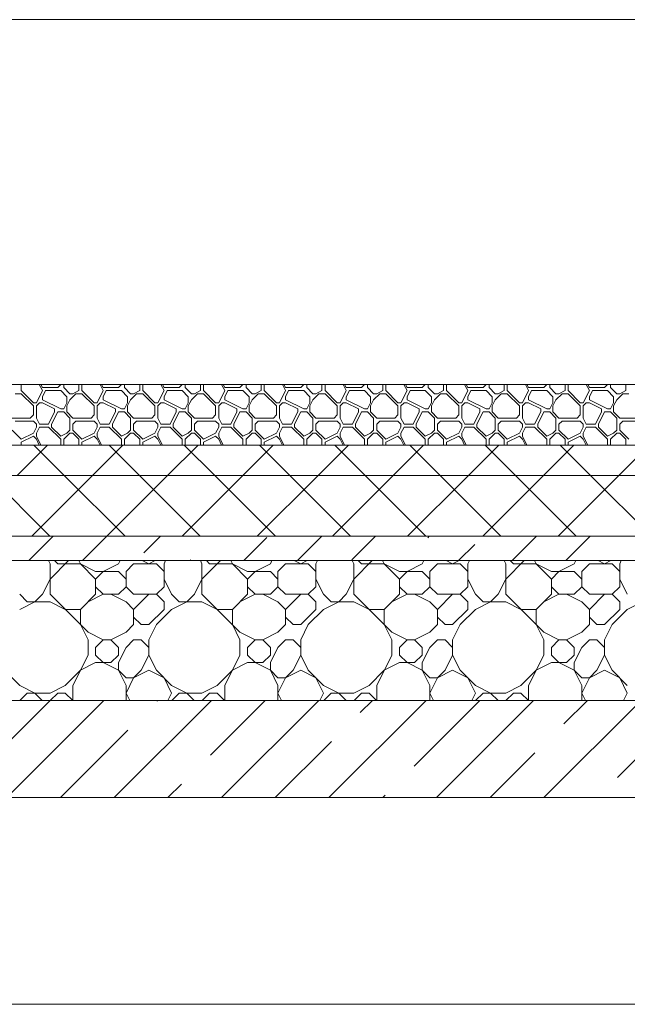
# Model space of a CAD drawing. Header units: millimetres. Extents: x 53645 to 137188, y 78097 to 135542.
# Tile 111 of 256: x 72644 to 73644, y 109260 to 110880. Entities that reach past the tile are written whole.
import ezdxf

# ---------------------------------------------------------------- set-up
doc = ezdxf.new("R2010")
doc.units = ezdxf.units.MM
doc.layers.add('hatch', color=7, linetype='Continuous', lineweight=5)
doc.layers.add('Wall2', color=40, linetype='Continuous', lineweight=5)

msp = doc.modelspace()

# ---------------------------------------------------------------- linework, layer by layer
at = {"layer": 'hatch', "color": 251, "ltscale": 100}
for points in [[(72647, 110269.6), (72647, 110280)], [(72682, 110269.6), (72676.8, 110280)], [(72682, 110274.6), (72679.3, 110280)], [(72682, 110274.6), (72707, 110274.6)], [(72707, 110274.6), (72712, 110279.6)], [(72712, 110279.6), (72712, 110280)], [(72717, 110274.6), (72717, 110280)], [(72727, 110264.6), (72717, 110274.6)], [(72742, 110269.6), (72742, 110280)], [(72747, 110269.6), (72747, 110280)], [(72782, 110269.6), (72776.8, 110280)], [(72782, 110274.6), (72779.3, 110280)], [(72782, 110274.6), (72807, 110274.6)], [(72807, 110274.6), (72812, 110279.6)], [(72812, 110279.6), (72812, 110280)], [(72817, 110274.6), (72817, 110280)], [(72827, 110264.6), (72817, 110274.6)], [(72842, 110269.6), (72842, 110280)], [(72847, 110269.6), (72847, 110280)], [(72882, 110269.6), (72876.8, 110280)], [(72882, 110274.6), (72879.3, 110280)], [(72882, 110274.6), (72907, 110274.6)], [(72907, 110274.6), (72912, 110279.6)], [(72912, 110279.6), (72912, 110280)], [(72917, 110274.6), (72917, 110280)], [(72927, 110264.6), (72917, 110274.6)], [(72942, 110269.6), (72942, 110280)], [(72947, 110269.6), (72947, 110280)], [(72982, 110269.6), (72976.8, 110280)], [(72982, 110274.6), (72979.3, 110280)], [(72982, 110274.6), (73007, 110274.6)], [(73007, 110274.6), (73012, 110279.6)], [(73012, 110279.6), (73012, 110280)], [(73017, 110274.6), (73017, 110280)], [(73027, 110264.6), (73017, 110274.6)], [(73042, 110269.6), (73042, 110280)], [(73047, 110269.6), (73047, 110280)], [(73082, 110269.6), (73076.8, 110280)], [(73082, 110274.6), (73079.3, 110280)], [(73082, 110274.6), (73107, 110274.6)], [(73107, 110274.6), (73112, 110279.6)], [(73112, 110279.6), (73112, 110280)], [(73117, 110274.6), (73117, 110280)], [(73127, 110264.6), (73117, 110274.6)], [(73142, 110269.6), (73142, 110280)], [(73147, 110269.6), (73147, 110280)], [(73182, 110269.6), (73176.8, 110280)], [(73182, 110274.6), (73179.3, 110280)], [(73182, 110274.6), (73207, 110274.6)], [(73207, 110274.6), (73212, 110279.6)], [(73212, 110279.6), (73212, 110280)], [(73217, 110274.6), (73217, 110280)], [(73227, 110264.6), (73217, 110274.6)], [(73242, 110269.6), (73242, 110280)], [(73247, 110269.6), (73247, 110280)], [(73282, 110269.6), (73276.8, 110280)], [(73282, 110274.6), (73279.3, 110280)], [(73282, 110274.6), (73307, 110274.6)], [(73307, 110274.6), (73312, 110279.6)], [(73312, 110279.6), (73312, 110280)], [(73317, 110274.6), (73317, 110280)], [(73327, 110264.6), (73317, 110274.6)], [(73342, 110269.6), (73342, 110280)], [(73347, 110269.6), (73347, 110280)], [(73382, 110269.6), (73376.8, 110280)], [(73382, 110274.6), (73379.3, 110280)], [(73382, 110274.6), (73407, 110274.6)], [(73407, 110274.6), (73412, 110279.6)], [(73412, 110279.6), (73412, 110280)], [(73417, 110274.6), (73417, 110280)], [(73427, 110264.6), (73417, 110274.6)], [(73442, 110269.6), (73442, 110280)], [(73447, 110269.6), (73447, 110280)], [(73482, 110269.6), (73476.8, 110280)], [(73482, 110274.6), (73479.3, 110280)], [(73482, 110274.6), (73507, 110274.6)], [(73507, 110274.6), (73512, 110279.6)], [(73512, 110279.6), (73512, 110280)], [(73517, 110274.6), (73517, 110280)], [(73527, 110264.6), (73517, 110274.6)], [(73542, 110269.6), (73542, 110280)], [(73547, 110269.6), (73547, 110280)], [(73582, 110269.6), (73576.8, 110280)], [(73582, 110274.6), (73579.3, 110280)], [(73582, 110274.6), (73607, 110274.6)], [(73607, 110274.6), (73612, 110279.6)], [(73612, 110279.6), (73612, 110280)], [(73617, 110274.6), (73617, 110280)], [(73627, 110264.6), (73617, 110274.6)], [(73642, 110269.6), (73642, 110280)], [(72637, 110264.6), (72647, 110264.6)], [(72667, 110249.6), (72647, 110269.6)], [(72667, 110244.6), (72647, 110264.6)], [(72672, 110249.6), (72682, 110269.6)], [(72682, 110259.6), (72687, 110269.6)], [(72682, 110254.6), (72682, 110259.6)], [(72687, 110269.6), (72712, 110269.6)], [(72722, 110259.6), (72712, 110269.6)], [(72722, 110249.6), (72722, 110259.6)], [(72727, 110264.6), (72732, 110264.6)], [(72727, 110254.6), (72737, 110264.6)], [(72732, 110264.6), (72742, 110269.6)], [(72737, 110264.6), (72747, 110264.6)], [(72767, 110249.6), (72747, 110269.6)], [(72767, 110244.6), (72747, 110264.6)], [(72772, 110249.6), (72782, 110269.6)], [(72782, 110259.6), (72787, 110269.6)], [(72782, 110254.6), (72782, 110259.6)], [(72787, 110269.6), (72812, 110269.6)], [(72822, 110259.6), (72812, 110269.6)], [(72822, 110249.6), (72822, 110259.6)], [(72827, 110264.6), (72832, 110264.6)], [(72827, 110254.6), (72837, 110264.6)], [(72832, 110264.6), (72842, 110269.6)], [(72837, 110264.6), (72847, 110264.6)], [(72867, 110249.6), (72847, 110269.6)], [(72867, 110244.6), (72847, 110264.6)], [(72872, 110249.6), (72882, 110269.6)], [(72882, 110259.6), (72887, 110269.6)], [(72882, 110254.6), (72882, 110259.6)], [(72887, 110269.6), (72912, 110269.6)], [(72922, 110259.6), (72912, 110269.6)], [(72922, 110249.6), (72922, 110259.6)], [(72927, 110264.6), (72932, 110264.6)], [(72927, 110254.6), (72937, 110264.6)], [(72932, 110264.6), (72942, 110269.6)], [(72937, 110264.6), (72947, 110264.6)], [(72967, 110249.6), (72947, 110269.6)], [(72967, 110244.6), (72947, 110264.6)], [(72972, 110249.6), (72982, 110269.6)], [(72982, 110259.6), (72987, 110269.6)], [(72982, 110254.6), (72982, 110259.6)], [(72987, 110269.6), (73012, 110269.6)], [(73022, 110259.6), (73012, 110269.6)], [(73022, 110249.6), (73022, 110259.6)], [(73027, 110264.6), (73032, 110264.6)], [(73027, 110254.6), (73037, 110264.6)], [(73032, 110264.6), (73042, 110269.6)], [(73037, 110264.6), (73047, 110264.6)], [(73067, 110249.6), (73047, 110269.6)], [(73067, 110244.6), (73047, 110264.6)], [(73072, 110249.6), (73082, 110269.6)], [(73082, 110259.6), (73087, 110269.6)], [(73082, 110254.6), (73082, 110259.6)], [(73087, 110269.6), (73112, 110269.6)], [(73122, 110259.6), (73112, 110269.6)], [(73122, 110249.6), (73122, 110259.6)], [(73127, 110264.6), (73132, 110264.6)], [(73127, 110254.6), (73137, 110264.6)], [(73132, 110264.6), (73142, 110269.6)], [(73137, 110264.6), (73147, 110264.6)], [(73167, 110249.6), (73147, 110269.6)], [(73167, 110244.6), (73147, 110264.6)], [(73172, 110249.6), (73182, 110269.6)], [(73182, 110259.6), (73187, 110269.6)], [(73182, 110254.6), (73182, 110259.6)], [(73187, 110269.6), (73212, 110269.6)], [(73222, 110259.6), (73212, 110269.6)], [(73222, 110249.6), (73222, 110259.6)], [(73227, 110264.6), (73232, 110264.6)], [(73227, 110254.6), (73237, 110264.6)], [(73232, 110264.6), (73242, 110269.6)], [(73237, 110264.6), (73247, 110264.6)], [(73267, 110249.6), (73247, 110269.6)], [(73267, 110244.6), (73247, 110264.6)], [(73272, 110249.6), (73282, 110269.6)], [(73282, 110259.6), (73287, 110269.6)], [(73282, 110254.6), (73282, 110259.6)], [(73287, 110269.6), (73312, 110269.6)], [(73322, 110259.6), (73312, 110269.6)], [(73322, 110249.6), (73322, 110259.6)], [(73327, 110264.6), (73332, 110264.6)], [(73327, 110254.6), (73337, 110264.6)], [(73332, 110264.6), (73342, 110269.6)], [(73337, 110264.6), (73347, 110264.6)], [(73367, 110249.6), (73347, 110269.6)], [(73367, 110244.6), (73347, 110264.6)], [(73372, 110249.6), (73382, 110269.6)], [(73382, 110259.6), (73387, 110269.6)], [(73382, 110254.6), (73382, 110259.6)], [(73387, 110269.6), (73412, 110269.6)], [(73422, 110259.6), (73412, 110269.6)], [(73422, 110249.6), (73422, 110259.6)], [(73427, 110264.6), (73432, 110264.6)], [(73427, 110254.6), (73437, 110264.6)], [(73432, 110264.6), (73442, 110269.6)], [(73437, 110264.6), (73447, 110264.6)], [(73467, 110249.6), (73447, 110269.6)], [(73467, 110244.6), (73447, 110264.6)], [(73472, 110249.6), (73482, 110269.6)], [(73482, 110259.6), (73487, 110269.6)], [(73482, 110254.6), (73482, 110259.6)], [(73487, 110269.6), (73512, 110269.6)], [(73522, 110259.6), (73512, 110269.6)], [(73522, 110249.6), (73522, 110259.6)], [(73527, 110264.6), (73532, 110264.6)], [(73527, 110254.6), (73537, 110264.6)], [(73532, 110264.6), (73542, 110269.6)], [(73537, 110264.6), (73547, 110264.6)], [(73567, 110249.6), (73547, 110269.6)], [(73567, 110244.6), (73547, 110264.6)], [(73572, 110249.6), (73582, 110269.6)], [(73582, 110259.6), (73587, 110269.6)], [(73582, 110254.6), (73582, 110259.6)], [(73587, 110269.6), (73612, 110269.6)], [(73622, 110259.6), (73612, 110269.6)], [(73622, 110249.6), (73622, 110259.6)], [(73627, 110264.6), (73632, 110264.6)], [(73627, 110254.6), (73637, 110264.6)], [(73632, 110264.6), (73642, 110269.6)], [(73637, 110264.6), (73647, 110264.6)], [(72667, 110249.6), (72672, 110249.6)], [(72667, 110229.6), (72667, 110244.6)], [(72672, 110244.6), (72677, 110249.6)], [(72672, 110224.6), (72672, 110244.6)], [(72677, 110249.6), (72682, 110249.6)], [(72712, 110239.6), (72682, 110254.6)], [(72702, 110239.6), (72682, 110249.6)], [(72717, 110239.6), (72722, 110249.6)], [(72717, 110239.6), (72722, 110249.6)], [(72722, 110244.6), (72727, 110254.6)], [(72722, 110234.6), (72722, 110244.6)], [(72767, 110249.6), (72772, 110249.6)], [(72767, 110229.6), (72767, 110244.6)], [(72772, 110244.6), (72777, 110249.6)], [(72772, 110224.6), (72772, 110244.6)], [(72777, 110249.6), (72782, 110249.6)], [(72812, 110239.6), (72782, 110254.6)], [(72802, 110239.6), (72782, 110249.6)], [(72817, 110239.6), (72822, 110249.6)], [(72817, 110239.6), (72822, 110249.6)], [(72822, 110244.6), (72827, 110254.6)], [(72822, 110234.6), (72822, 110244.6)], [(72867, 110249.6), (72872, 110249.6)], [(72867, 110229.6), (72867, 110244.6)], [(72872, 110244.6), (72877, 110249.6)], [(72872, 110224.6), (72872, 110244.6)], [(72877, 110249.6), (72882, 110249.6)], [(72912, 110239.6), (72882, 110254.6)], [(72902, 110239.6), (72882, 110249.6)], [(72917, 110239.6), (72922, 110249.6)], [(72917, 110239.6), (72922, 110249.6)], [(72922, 110244.6), (72927, 110254.6)], [(72922, 110234.6), (72922, 110244.6)], [(72967, 110249.6), (72972, 110249.6)], [(72967, 110229.6), (72967, 110244.6)], [(72972, 110244.6), (72977, 110249.6)], [(72972, 110224.6), (72972, 110244.6)], [(72977, 110249.6), (72982, 110249.6)], [(73012, 110239.6), (72982, 110254.6)], [(73002, 110239.6), (72982, 110249.6)], [(73017, 110239.6), (73022, 110249.6)], [(73017, 110239.6), (73022, 110249.6)], [(73022, 110244.6), (73027, 110254.6)], [(73022, 110234.6), (73022, 110244.6)], [(73067, 110249.6), (73072, 110249.6)], [(73067, 110229.6), (73067, 110244.6)], [(73072, 110244.6), (73077, 110249.6)], [(73072, 110224.6), (73072, 110244.6)], [(73077, 110249.6), (73082, 110249.6)], [(73112, 110239.6), (73082, 110254.6)], [(73102, 110239.6), (73082, 110249.6)], [(73117, 110239.6), (73122, 110249.6)], [(73117, 110239.6), (73122, 110249.6)], [(73122, 110244.6), (73127, 110254.6)], [(73122, 110234.6), (73122, 110244.6)], [(73167, 110249.6), (73172, 110249.6)], [(73167, 110229.6), (73167, 110244.6)], [(73172, 110244.6), (73177, 110249.6)], [(73172, 110224.6), (73172, 110244.6)], [(73177, 110249.6), (73182, 110249.6)], [(73212, 110239.6), (73182, 110254.6)], [(73202, 110239.6), (73182, 110249.6)], [(73217, 110239.6), (73222, 110249.6)], [(73217, 110239.6), (73222, 110249.6)], [(73222, 110244.6), (73227, 110254.6)], [(73222, 110234.6), (73222, 110244.6)], [(73267, 110249.6), (73272, 110249.6)], [(73267, 110229.6), (73267, 110244.6)], [(73272, 110244.6), (73277, 110249.6)], [(73272, 110224.6), (73272, 110244.6)], [(73277, 110249.6), (73282, 110249.6)], [(73312, 110239.6), (73282, 110254.6)], [(73302, 110239.6), (73282, 110249.6)], [(73317, 110239.6), (73322, 110249.6)], [(73317, 110239.6), (73322, 110249.6)], [(73322, 110244.6), (73327, 110254.6)], [(73322, 110234.6), (73322, 110244.6)], [(73367, 110249.6), (73372, 110249.6)], [(73367, 110229.6), (73367, 110244.6)], [(73372, 110244.6), (73377, 110249.6)], [(73372, 110224.6), (73372, 110244.6)], [(73377, 110249.6), (73382, 110249.6)], [(73412, 110239.6), (73382, 110254.6)], [(73402, 110239.6), (73382, 110249.6)], [(73417, 110239.6), (73422, 110249.6)], [(73417, 110239.6), (73422, 110249.6)], [(73422, 110244.6), (73427, 110254.6)], [(73422, 110234.6), (73422, 110244.6)], [(73467, 110249.6), (73472, 110249.6)], [(73467, 110229.6), (73467, 110244.6)], [(73472, 110244.6), (73477, 110249.6)], [(73472, 110224.6), (73472, 110244.6)], [(73477, 110249.6), (73482, 110249.6)], [(73512, 110239.6), (73482, 110254.6)], [(73502, 110239.6), (73482, 110249.6)], [(73517, 110239.6), (73522, 110249.6)], [(73517, 110239.6), (73522, 110249.6)], [(73522, 110244.6), (73527, 110254.6)], [(73522, 110234.6), (73522, 110244.6)], [(73567, 110249.6), (73572, 110249.6)], [(73567, 110229.6), (73567, 110244.6)], [(73572, 110244.6), (73577, 110249.6)], [(73572, 110224.6), (73572, 110244.6)], [(73577, 110249.6), (73582, 110249.6)], [(73612, 110239.6), (73582, 110254.6)], [(73602, 110239.6), (73582, 110249.6)], [(73617, 110239.6), (73622, 110249.6)], [(73617, 110239.6), (73622, 110249.6)], [(73622, 110244.6), (73627, 110254.6)], [(73622, 110234.6), (73622, 110244.6)], [(72662, 110224.6), (72667, 110229.6)], [(72692, 110214.6), (72702, 110234.6)], [(72697, 110214.6), (72707, 110234.6)], [(72702, 110234.6), (72702, 110239.6)], [(72707, 110234.6), (72717, 110234.6)], [(72712, 110239.6), (72717, 110239.6)], [(72727, 110224.6), (72717, 110234.6)], [(72732, 110224.6), (72722, 110234.6)], [(72762, 110224.6), (72767, 110229.6)], [(72792, 110214.6), (72802, 110234.6)], [(72797, 110214.6), (72807, 110234.6)], [(72802, 110234.6), (72802, 110239.6)], [(72807, 110234.6), (72817, 110234.6)], [(72812, 110239.6), (72817, 110239.6)], [(72827, 110224.6), (72817, 110234.6)], [(72832, 110224.6), (72822, 110234.6)], [(72862, 110224.6), (72867, 110229.6)], [(72892, 110214.6), (72902, 110234.6)], [(72897, 110214.6), (72907, 110234.6)], [(72902, 110234.6), (72902, 110239.6)], [(72907, 110234.6), (72917, 110234.6)], [(72912, 110239.6), (72917, 110239.6)], [(72927, 110224.6), (72917, 110234.6)], [(72932, 110224.6), (72922, 110234.6)], [(72962, 110224.6), (72967, 110229.6)], [(72992, 110214.6), (73002, 110234.6)], [(72997, 110214.6), (73007, 110234.6)], [(73002, 110234.6), (73002, 110239.6)], [(73007, 110234.6), (73017, 110234.6)], [(73012, 110239.6), (73017, 110239.6)], [(73027, 110224.6), (73017, 110234.6)], [(73032, 110224.6), (73022, 110234.6)], [(73062, 110224.6), (73067, 110229.6)], [(73092, 110214.6), (73102, 110234.6)], [(73097, 110214.6), (73107, 110234.6)], [(73102, 110234.6), (73102, 110239.6)], [(73107, 110234.6), (73117, 110234.6)], [(73112, 110239.6), (73117, 110239.6)], [(73127, 110224.6), (73117, 110234.6)], [(73132, 110224.6), (73122, 110234.6)], [(73162, 110224.6), (73167, 110229.6)], [(73192, 110214.6), (73202, 110234.6)], [(73197, 110214.6), (73207, 110234.6)], [(73202, 110234.6), (73202, 110239.6)], [(73207, 110234.6), (73217, 110234.6)], [(73212, 110239.6), (73217, 110239.6)], [(73227, 110224.6), (73217, 110234.6)], [(73232, 110224.6), (73222, 110234.6)], [(73262, 110224.6), (73267, 110229.6)], [(73292, 110214.6), (73302, 110234.6)], [(73297, 110214.6), (73307, 110234.6)], [(73302, 110234.6), (73302, 110239.6)], [(73307, 110234.6), (73317, 110234.6)], [(73312, 110239.6), (73317, 110239.6)], [(73327, 110224.6), (73317, 110234.6)], [(73332, 110224.6), (73322, 110234.6)], [(73362, 110224.6), (73367, 110229.6)], [(73392, 110214.6), (73402, 110234.6)], [(73397, 110214.6), (73407, 110234.6)], [(73402, 110234.6), (73402, 110239.6)], [(73407, 110234.6), (73417, 110234.6)], [(73412, 110239.6), (73417, 110239.6)], [(73427, 110224.6), (73417, 110234.6)], [(73432, 110224.6), (73422, 110234.6)], [(73462, 110224.6), (73467, 110229.6)], [(73492, 110214.6), (73502, 110234.6)], [(73497, 110214.6), (73507, 110234.6)], [(73502, 110234.6), (73502, 110239.6)], [(73507, 110234.6), (73517, 110234.6)], [(73512, 110239.6), (73517, 110239.6)], [(73527, 110224.6), (73517, 110234.6)], [(73532, 110224.6), (73522, 110234.6)], [(73562, 110224.6), (73567, 110229.6)], [(73592, 110214.6), (73602, 110234.6)], [(73597, 110214.6), (73607, 110234.6)], [(73602, 110234.6), (73602, 110239.6)], [(73607, 110234.6), (73617, 110234.6)], [(73612, 110239.6), (73617, 110239.6)], [(73627, 110224.6), (73617, 110234.6)], [(73632, 110224.6), (73622, 110234.6)], [(72632, 110224.6), (72662, 110224.6)], [(72637, 110219.6), (72667, 110219.6)], [(72672, 110214.6), (72667, 110219.6)], [(72667, 110199.6), (72672, 110209.6)], [(72677, 110214.6), (72672, 110224.6)], [(72672, 110209.6), (72672, 110214.6)], [(72672, 110199.6), (72677, 110209.6)], [(72677, 110214.6), (72692, 110214.6)], [(72677, 110209.6), (72692, 110209.6)], [(72712, 110189.6), (72692, 110209.6)], [(72697, 110209.6), (72697, 110214.6)], [(72712, 110194.6), (72697, 110209.6)], [(72727, 110204.6), (72727, 110224.6)], [(72732, 110224.6), (72762, 110224.6)], [(72732, 110214.6), (72737, 110219.6)], [(72732, 110204.6), (72732, 110214.6)], [(72737, 110219.6), (72767, 110219.6)], [(72772, 110214.6), (72767, 110219.6)], [(72767, 110199.6), (72772, 110209.6)], [(72777, 110214.6), (72772, 110224.6)], [(72772, 110209.6), (72772, 110214.6)], [(72772, 110199.6), (72777, 110209.6)], [(72777, 110214.6), (72792, 110214.6)], [(72777, 110209.6), (72792, 110209.6)], [(72812, 110189.6), (72792, 110209.6)], [(72797, 110209.6), (72797, 110214.6)], [(72812, 110194.6), (72797, 110209.6)], [(72827, 110204.6), (72827, 110224.6)], [(72832, 110224.6), (72862, 110224.6)], [(72832, 110214.6), (72837, 110219.6)], [(72832, 110204.6), (72832, 110214.6)], [(72837, 110219.6), (72867, 110219.6)], [(72872, 110214.6), (72867, 110219.6)], [(72867, 110199.6), (72872, 110209.6)], [(72877, 110214.6), (72872, 110224.6)], [(72872, 110209.6), (72872, 110214.6)], [(72872, 110199.6), (72877, 110209.6)], [(72877, 110214.6), (72892, 110214.6)], [(72877, 110209.6), (72892, 110209.6)], [(72912, 110189.6), (72892, 110209.6)], [(72897, 110209.6), (72897, 110214.6)], [(72912, 110194.6), (72897, 110209.6)], [(72927, 110204.6), (72927, 110224.6)], [(72932, 110224.6), (72962, 110224.6)], [(72932, 110214.6), (72937, 110219.6)], [(72932, 110204.6), (72932, 110214.6)], [(72937, 110219.6), (72967, 110219.6)], [(72972, 110214.6), (72967, 110219.6)], [(72967, 110199.6), (72972, 110209.6)], [(72977, 110214.6), (72972, 110224.6)], [(72972, 110209.6), (72972, 110214.6)], [(72972, 110199.6), (72977, 110209.6)], [(72977, 110214.6), (72992, 110214.6)], [(72977, 110209.6), (72992, 110209.6)], [(73012, 110189.6), (72992, 110209.6)], [(72997, 110209.6), (72997, 110214.6)], [(73012, 110194.6), (72997, 110209.6)], [(73027, 110204.6), (73027, 110224.6)], [(73032, 110224.6), (73062, 110224.6)], [(73032, 110214.6), (73037, 110219.6)], [(73032, 110204.6), (73032, 110214.6)], [(73037, 110219.6), (73067, 110219.6)], [(73072, 110214.6), (73067, 110219.6)], [(73067, 110199.6), (73072, 110209.6)], [(73077, 110214.6), (73072, 110224.6)], [(73072, 110209.6), (73072, 110214.6)], [(73072, 110199.6), (73077, 110209.6)], [(73077, 110214.6), (73092, 110214.6)], [(73077, 110209.6), (73092, 110209.6)], [(73112, 110189.6), (73092, 110209.6)], [(73097, 110209.6), (73097, 110214.6)], [(73112, 110194.6), (73097, 110209.6)], [(73127, 110204.6), (73127, 110224.6)], [(73132, 110224.6), (73162, 110224.6)], [(73132, 110214.6), (73137, 110219.6)], [(73132, 110204.6), (73132, 110214.6)], [(73137, 110219.6), (73167, 110219.6)], [(73172, 110214.6), (73167, 110219.6)], [(73167, 110199.6), (73172, 110209.6)], [(73177, 110214.6), (73172, 110224.6)], [(73172, 110209.6), (73172, 110214.6)], [(73172, 110199.6), (73177, 110209.6)], [(73177, 110214.6), (73192, 110214.6)], [(73177, 110209.6), (73192, 110209.6)], [(73212, 110189.6), (73192, 110209.6)], [(73197, 110209.6), (73197, 110214.6)], [(73212, 110194.6), (73197, 110209.6)], [(73227, 110204.6), (73227, 110224.6)], [(73232, 110224.6), (73262, 110224.6)], [(73232, 110214.6), (73237, 110219.6)], [(73232, 110204.6), (73232, 110214.6)], [(73237, 110219.6), (73267, 110219.6)], [(73272, 110214.6), (73267, 110219.6)], [(73267, 110199.6), (73272, 110209.6)], [(73277, 110214.6), (73272, 110224.6)], [(73272, 110209.6), (73272, 110214.6)], [(73272, 110199.6), (73277, 110209.6)], [(73277, 110214.6), (73292, 110214.6)], [(73277, 110209.6), (73292, 110209.6)], [(73312, 110189.6), (73292, 110209.6)], [(73297, 110209.6), (73297, 110214.6)], [(73312, 110194.6), (73297, 110209.6)], [(73327, 110204.6), (73327, 110224.6)], [(73332, 110224.6), (73362, 110224.6)], [(73332, 110214.6), (73337, 110219.6)], [(73332, 110204.6), (73332, 110214.6)], [(73337, 110219.6), (73367, 110219.6)], [(73372, 110214.6), (73367, 110219.6)], [(73367, 110199.6), (73372, 110209.6)], [(73377, 110214.6), (73372, 110224.6)], [(73372, 110209.6), (73372, 110214.6)], [(73372, 110199.6), (73377, 110209.6)], [(73377, 110214.6), (73392, 110214.6)], [(73377, 110209.6), (73392, 110209.6)], [(73412, 110189.6), (73392, 110209.6)], [(73397, 110209.6), (73397, 110214.6)], [(73412, 110194.6), (73397, 110209.6)], [(73427, 110204.6), (73427, 110224.6)], [(73432, 110224.6), (73462, 110224.6)], [(73432, 110214.6), (73437, 110219.6)], [(73432, 110204.6), (73432, 110214.6)], [(73437, 110219.6), (73467, 110219.6)], [(73472, 110214.6), (73467, 110219.6)], [(73467, 110199.6), (73472, 110209.6)], [(73477, 110214.6), (73472, 110224.6)], [(73472, 110209.6), (73472, 110214.6)], [(73472, 110199.6), (73477, 110209.6)], [(73477, 110214.6), (73492, 110214.6)], [(73477, 110209.6), (73492, 110209.6)], [(73512, 110189.6), (73492, 110209.6)], [(73497, 110209.6), (73497, 110214.6)], [(73512, 110194.6), (73497, 110209.6)], [(73527, 110204.6), (73527, 110224.6)], [(73532, 110224.6), (73562, 110224.6)], [(73532, 110214.6), (73537, 110219.6)], [(73532, 110204.6), (73532, 110214.6)], [(73537, 110219.6), (73567, 110219.6)], [(73572, 110214.6), (73567, 110219.6)], [(73567, 110199.6), (73572, 110209.6)], [(73577, 110214.6), (73572, 110224.6)], [(73572, 110209.6), (73572, 110214.6)], [(73572, 110199.6), (73577, 110209.6)], [(73577, 110214.6), (73592, 110214.6)], [(73577, 110209.6), (73592, 110209.6)], [(73612, 110189.6), (73592, 110209.6)], [(73597, 110209.6), (73597, 110214.6)], [(73612, 110194.6), (73597, 110209.6)], [(73627, 110204.6), (73627, 110224.6)], [(73632, 110224.6), (73662, 110224.6)], [(73632, 110214.6), (73637, 110219.6)], [(73632, 110204.6), (73632, 110214.6)], [(73637, 110219.6), (73667, 110219.6)], [(72647, 110189.6), (72632, 110204.6)], [(72647, 110189.6), (72667, 110199.6)], [(72647, 110184.6), (72667, 110194.6)], [(72672, 110189.6), (72667, 110194.6)], [(72672, 110194.6), (72672, 110199.6)], [(72679.3, 110180), (72672, 110194.6)], [(72712, 110194.6), (72722, 110199.6)], [(72717, 110189.6), (72727, 110199.6)], [(72722, 110199.6), (72727, 110204.6)], [(72727, 110199.6), (72732, 110199.6)], [(72747, 110189.6), (72732, 110204.6)], [(72742, 110189.6), (72732, 110199.6)], [(72747, 110189.6), (72767, 110199.6)], [(72747, 110184.6), (72767, 110194.6)], [(72772, 110189.6), (72767, 110194.6)], [(72772, 110194.6), (72772, 110199.6)], [(72779.3, 110180), (72772, 110194.6)], [(72812, 110194.6), (72822, 110199.6)], [(72817, 110189.6), (72827, 110199.6)], [(72822, 110199.6), (72827, 110204.6)], [(72827, 110199.6), (72832, 110199.6)], [(72847, 110189.6), (72832, 110204.6)], [(72842, 110189.6), (72832, 110199.6)], [(72847, 110189.6), (72867, 110199.6)], [(72847, 110184.6), (72867, 110194.6)], [(72872, 110189.6), (72867, 110194.6)], [(72872, 110194.6), (72872, 110199.6)], [(72879.3, 110180), (72872, 110194.6)], [(72912, 110194.6), (72922, 110199.6)], [(72917, 110189.6), (72927, 110199.6)], [(72922, 110199.6), (72927, 110204.6)], [(72927, 110199.6), (72932, 110199.6)], [(72947, 110189.6), (72932, 110204.6)], [(72942, 110189.6), (72932, 110199.6)], [(72947, 110189.6), (72967, 110199.6)], [(72947, 110184.6), (72967, 110194.6)], [(72972, 110189.6), (72967, 110194.6)], [(72972, 110194.6), (72972, 110199.6)], [(72979.3, 110180), (72972, 110194.6)], [(73012, 110194.6), (73022, 110199.6)], [(73017, 110189.6), (73027, 110199.6)], [(73022, 110199.6), (73027, 110204.6)], [(73027, 110199.6), (73032, 110199.6)], [(73047, 110189.6), (73032, 110204.6)], [(73042, 110189.6), (73032, 110199.6)], [(73047, 110189.6), (73067, 110199.6)], [(73047, 110184.6), (73067, 110194.6)], [(73072, 110189.6), (73067, 110194.6)], [(73072, 110194.6), (73072, 110199.6)], [(73079.3, 110180), (73072, 110194.6)], [(73112, 110194.6), (73122, 110199.6)], [(73117, 110189.6), (73127, 110199.6)], [(73122, 110199.6), (73127, 110204.6)], [(73127, 110199.6), (73132, 110199.6)], [(73147, 110189.6), (73132, 110204.6)], [(73142, 110189.6), (73132, 110199.6)], [(73147, 110189.6), (73167, 110199.6)], [(73147, 110184.6), (73167, 110194.6)], [(73172, 110189.6), (73167, 110194.6)], [(73172, 110194.6), (73172, 110199.6)], [(73179.3, 110180), (73172, 110194.6)], [(73212, 110194.6), (73222, 110199.6)], [(73217, 110189.6), (73227, 110199.6)], [(73222, 110199.6), (73227, 110204.6)], [(73227, 110199.6), (73232, 110199.6)], [(73247, 110189.6), (73232, 110204.6)], [(73242, 110189.6), (73232, 110199.6)], [(73247, 110189.6), (73267, 110199.6)], [(73247, 110184.6), (73267, 110194.6)], [(73272, 110189.6), (73267, 110194.6)], [(73272, 110194.6), (73272, 110199.6)], [(73279.3, 110180), (73272, 110194.6)], [(73312, 110194.6), (73322, 110199.6)], [(73317, 110189.6), (73327, 110199.6)], [(73322, 110199.6), (73327, 110204.6)], [(73327, 110199.6), (73332, 110199.6)], [(73347, 110189.6), (73332, 110204.6)], [(73342, 110189.6), (73332, 110199.6)], [(73347, 110189.6), (73367, 110199.6)], [(73347, 110184.6), (73367, 110194.6)], [(73372, 110189.6), (73367, 110194.6)], [(73372, 110194.6), (73372, 110199.6)], [(73379.3, 110180), (73372, 110194.6)], [(73412, 110194.6), (73422, 110199.6)], [(73417, 110189.6), (73427, 110199.6)], [(73422, 110199.6), (73427, 110204.6)], [(73427, 110199.6), (73432, 110199.6)], [(73447, 110189.6), (73432, 110204.6)], [(73442, 110189.6), (73432, 110199.6)], [(73447, 110189.6), (73467, 110199.6)], [(73447, 110184.6), (73467, 110194.6)], [(73472, 110189.6), (73467, 110194.6)], [(73472, 110194.6), (73472, 110199.6)], [(73479.3, 110180), (73472, 110194.6)], [(73512, 110194.6), (73522, 110199.6)], [(73517, 110189.6), (73527, 110199.6)], [(73522, 110199.6), (73527, 110204.6)], [(73527, 110199.6), (73532, 110199.6)], [(73547, 110189.6), (73532, 110204.6)], [(73542, 110189.6), (73532, 110199.6)], [(73547, 110189.6), (73567, 110199.6)], [(73547, 110184.6), (73567, 110194.6)], [(73572, 110189.6), (73567, 110194.6)], [(73572, 110194.6), (73572, 110199.6)], [(73579.3, 110180), (73572, 110194.6)], [(73612, 110194.6), (73622, 110199.6)], [(73617, 110189.6), (73627, 110199.6)], [(73622, 110199.6), (73627, 110204.6)], [(73627, 110199.6), (73632, 110199.6)], [(73647, 110189.6), (73632, 110204.6)], [(73642, 110189.6), (73632, 110199.6)], [(74636.5, 110180), (61406.4, 110180)], [(61406.4, 110180), (74636.5, 110180)], [(72640.5, 110130), (72690.5, 110180)], [(72647, 110180), (72647, 110184.6)], [(72717.9, 110130), (72667.9, 110180)], [(72676.8, 110180), (72672, 110189.6)], [(72712, 110180), (72712, 110189.6)], [(72717, 110180), (72717, 110189.6)], [(72742, 110180), (72742, 110189.6)], [(72747, 110180), (72747, 110184.6)], [(72764.3, 110130), (72814.3, 110180)], [(72776.8, 110180), (72772, 110189.6)], [(72841.6, 110130), (72791.6, 110180)], [(72812, 110180), (72812, 110189.6)], [(72817, 110180), (72817, 110189.6)], [(72842, 110180), (72842, 110189.6)], [(72847, 110180), (72847, 110184.6)], [(72876.8, 110180), (72872, 110189.6)], [(72888, 110130), (72938, 110180)], [(72912, 110180), (72912, 110189.6)], [(72965.4, 110130), (72915.4, 110180)], [(72917, 110180), (72917, 110189.6)], [(72942, 110180), (72942, 110189.6)], [(72947, 110180), (72947, 110184.6)], [(72976.8, 110180), (72972, 110189.6)], [(73011.8, 110130), (73061.8, 110180)], [(73012, 110180), (73012, 110189.6)], [(73017, 110180), (73017, 110189.6)], [(73089.1, 110130), (73039.1, 110180)], [(73042, 110180), (73042, 110189.6)], [(73047, 110180), (73047, 110184.6)], [(73076.8, 110180), (73072, 110189.6)], [(73112, 110180), (73112, 110189.6)], [(73117, 110180), (73117, 110189.6)], [(73135.5, 110130), (73185.5, 110180)], [(73142, 110180), (73142, 110189.6)], [(73147, 110180), (73147, 110184.6)], [(73212.9, 110130), (73162.9, 110180)], [(73176.8, 110180), (73172, 110189.6)], [(73212, 110180), (73212, 110189.6)], [(73217, 110180), (73217, 110189.6)], [(73242, 110180), (73242, 110189.6)], [(73247, 110180), (73247, 110184.6)], [(73259.2, 110130), (73309.2, 110180)], [(73276.8, 110180), (73272, 110189.6)], [(73336.6, 110130), (73286.6, 110180)], [(73312, 110180), (73312, 110189.6)], [(73317, 110180), (73317, 110189.6)], [(73342, 110180), (73342, 110189.6)], [(73347, 110180), (73347, 110184.6)], [(73376.8, 110180), (73372, 110189.6)], [(73383, 110130), (73433, 110180)], [(73460.4, 110130), (73410.4, 110180)], [(73412, 110180), (73412, 110189.6)], [(73417, 110180), (73417, 110189.6)], [(73442, 110180), (73442, 110189.6)], [(73447, 110180), (73447, 110184.6)], [(73476.8, 110180), (73472, 110189.6)], [(73506.7, 110130), (73556.7, 110180)], [(73512, 110180), (73512, 110189.6)], [(73517, 110180), (73517, 110189.6)], [(73584.1, 110130), (73534.1, 110180)], [(73542, 110180), (73542, 110189.6)], [(73547, 110180), (73547, 110184.6)], [(73576.8, 110180), (73572, 110189.6)], [(73612, 110180), (73612, 110189.6)], [(73617, 110180), (73617, 110189.6)], [(73630.5, 110130), (73680.5, 110180)], [(73642, 110180), (73642, 110189.6)], [(74636.5, 110130), (61406.4, 110130)], [(61406.4, 110130), (74636.5, 110130)], [(72694.2, 110030), (72594.2, 110130)], [(72664.3, 110030), (72764.3, 110130)], [(72817.9, 110030), (72717.9, 110130)], [(72788, 110030), (72888, 110130)], [(72941.6, 110030), (72841.6, 110130)], [(72911.8, 110030), (73011.8, 110130)], [(73065.4, 110030), (72965.4, 110130)], [(73035.5, 110030), (73135.5, 110130)], [(73189.1, 110030), (73089.1, 110130)], [(73159.2, 110030), (73259.2, 110130)], [(73312.9, 110030), (73212.9, 110130)], [(73283, 110030), (73383, 110130)], [(73436.6, 110030), (73336.6, 110130)], [(73406.7, 110030), (73506.7, 110130)], [(73560.4, 110030), (73460.4, 110130)], [(73530.5, 110030), (73630.5, 110130)], [(73684.1, 110030), (73584.1, 110130)], [(74636.5, 110030), (61406.4, 110030)], [(61406.4, 110030), (74636.5, 110030)], [(72659.6, 109990), (72699.6, 110030)], [(72748, 109990), (72788, 110030)], [(72848.9, 110002.5), (72876.4, 110030)], [(73013.2, 109990), (73051.3, 110028.1)], [(73101.6, 109990), (73141.6, 110030)], [(73191, 109991), (73230, 110030)], [(73316.1, 110027.7), (73318.3, 110030)], [(73366.7, 109990), (73393.4, 110016.6)], [(73455.1, 109990), (73495.1, 110030)], [(73543.5, 109990), (73583.5, 110030)], [(74636.5, 109990), (61406.4, 109990)], [(61406.4, 109990), (74636.5, 109990)], [(72694.5, 109984.6), (72691.8, 109990)], [(72694.5, 109959.6), (72724.8, 109990)], [(72694.5, 109934.6), (72694.5, 109984.6)], [(72707, 109984.6), (72701.7, 109990)], [(72707, 109984.6), (72744.5, 109984.6)], [(72744.5, 109984.6), (72741.8, 109990)], [(72769.5, 109959.6), (72744.5, 109984.6)], [(72769.5, 109972.1), (72744.5, 109984.6)], [(72782, 109972.1), (72807, 109984.6)], [(72807, 109984.6), (72809.6, 109990)], [(72819.5, 109972.1), (72832, 109984.6)], [(72832, 109984.6), (72869.5, 109984.6)], [(72857, 109984.6), (72846.3, 109990)], [(72857, 109984.6), (72867.6, 109990)], [(72882, 109972.1), (72869.5, 109984.6)], [(72882, 109984.6), (72884.6, 109990)], [(72882, 109947.1), (72882, 109984.6)], [(72924.8, 109990), (72926.3, 109991.4)], [(72944.5, 109984.6), (72941.8, 109990)], [(72944.5, 109959.6), (72974.8, 109990)], [(72944.5, 109934.6), (72944.5, 109984.6)], [(72957, 109984.6), (72951.7, 109990)], [(72957, 109984.6), (72994.5, 109984.6)], [(72994.5, 109984.6), (72991.8, 109990)], [(73019.5, 109959.6), (72994.5, 109984.6)], [(73019.5, 109972.1), (72994.5, 109984.6)], [(73032, 109972.1), (73057, 109984.6)], [(73057, 109984.6), (73059.6, 109990)], [(73069.5, 109972.1), (73082, 109984.6)], [(73082, 109984.6), (73119.5, 109984.6)], [(73107, 109984.6), (73096.3, 109990)], [(73107, 109984.6), (73117.6, 109990)], [(73132, 109972.1), (73119.5, 109984.6)], [(73132, 109984.6), (73134.6, 109990)], [(73132, 109947.1), (73132, 109984.6)], [(73194.5, 109984.6), (73191.8, 109990)], [(73194.5, 109959.6), (73224.8, 109990)], [(73194.5, 109934.6), (73194.5, 109984.6)], [(73207, 109984.6), (73201.7, 109990)], [(73207, 109984.6), (73244.5, 109984.6)], [(73244.5, 109984.6), (73241.8, 109990)], [(73269.5, 109959.6), (73244.5, 109984.6)], [(73269.5, 109972.1), (73244.5, 109984.6)], [(73282, 109972.1), (73307, 109984.6)], [(73307, 109984.6), (73309.6, 109990)], [(73319.5, 109972.1), (73332, 109984.6)], [(73332, 109984.6), (73369.5, 109984.6)], [(73357, 109984.6), (73346.3, 109990)], [(73357, 109984.6), (73367.6, 109990)], [(73382, 109972.1), (73369.5, 109984.6)], [(73382, 109984.6), (73384.6, 109990)], [(73382, 109947.1), (73382, 109984.6)], [(73444.5, 109984.6), (73441.8, 109990)], [(73444.5, 109959.6), (73474.8, 109990)], [(73444.5, 109934.6), (73444.5, 109984.6)], [(73457, 109984.6), (73451.7, 109990)], [(73457, 109984.6), (73494.5, 109984.6)], [(73494.5, 109984.6), (73491.8, 109990)], [(73519.5, 109959.6), (73494.5, 109984.6)], [(73519.5, 109972.1), (73494.5, 109984.6)], [(73532, 109972.1), (73557, 109984.6)], [(73557, 109984.6), (73559.6, 109990)], [(73569.5, 109972.1), (73582, 109984.6)], [(73582, 109984.6), (73619.5, 109984.6)], [(73607, 109984.6), (73596.3, 109990)], [(73607, 109984.6), (73617.6, 109990)], [(73632, 109972.1), (73619.5, 109984.6)], [(73632, 109984.6), (73634.6, 109990)], [(73632, 109947.1), (73632, 109984.6)], [(72769.5, 109972.1), (72807, 109972.1)], [(72769.5, 109959.6), (72782, 109972.1)], [(72819.5, 109959.6), (72807, 109972.1)], [(72819.5, 109947.1), (72819.5, 109972.1)], [(73019.5, 109972.1), (73057, 109972.1)], [(73019.5, 109959.6), (73032, 109972.1)], [(73069.5, 109959.6), (73057, 109972.1)], [(73069.5, 109947.1), (73069.5, 109972.1)], [(73269.5, 109972.1), (73307, 109972.1)], [(73269.5, 109959.6), (73282, 109972.1)], [(73319.5, 109959.6), (73307, 109972.1)], [(73319.5, 109947.1), (73319.5, 109972.1)], [(73519.5, 109972.1), (73557, 109972.1)], [(73519.5, 109959.6), (73532, 109972.1)], [(73569.5, 109959.6), (73557, 109972.1)], [(73569.5, 109947.1), (73569.5, 109972.1)], [(72682, 109934.6), (72694.5, 109959.6)], [(72769.5, 109934.6), (72769.5, 109959.6)], [(72894.5, 109934.6), (72882, 109959.6)], [(72932, 109934.6), (72944.5, 109959.6)], [(73019.5, 109934.6), (73019.5, 109959.6)], [(73144.5, 109934.6), (73132, 109959.6)], [(73182, 109934.6), (73194.5, 109959.6)], [(73269.5, 109934.6), (73269.5, 109959.6)], [(73394.5, 109934.6), (73382, 109959.6)], [(73432, 109934.6), (73444.5, 109959.6)], [(73519.5, 109934.6), (73519.5, 109959.6)], [(73644.5, 109934.6), (73632, 109959.6)], [(72657, 109922.1), (72644.5, 109934.6)], [(72669.5, 109922.1), (72682, 109934.6)], [(72757, 109872.1), (72694.5, 109934.6)], [(72744.5, 109909.6), (72769.5, 109934.6)], [(72757, 109922.1), (72782, 109934.6)], [(72782, 109934.6), (72769.5, 109947.1)], [(72782, 109934.6), (72807, 109934.6)], [(72819.5, 109922.1), (72794.5, 109934.6)], [(72807, 109934.6), (72819.5, 109947.1)], [(72832, 109934.6), (72819.5, 109947.1)], [(72832, 109934.6), (72869.5, 109934.6)], [(72832, 109909.6), (72857, 109934.6)], [(72869.5, 109934.6), (72882, 109947.1)], [(72882, 109922.1), (72869.5, 109934.6)], [(72907, 109922.1), (72894.5, 109934.6)], [(72919.5, 109922.1), (72932, 109934.6)], [(73007, 109872.1), (72944.5, 109934.6)], [(72994.5, 109909.6), (73019.5, 109934.6)], [(73007, 109922.1), (73032, 109934.6)], [(73032, 109934.6), (73019.5, 109947.1)], [(73032, 109934.6), (73057, 109934.6)], [(73069.5, 109922.1), (73044.5, 109934.6)], [(73057, 109934.6), (73069.5, 109947.1)], [(73082, 109934.6), (73069.5, 109947.1)], [(73082, 109934.6), (73119.5, 109934.6)], [(73082, 109909.6), (73107, 109934.6)], [(73119.5, 109934.6), (73132, 109947.1)], [(73132, 109922.1), (73119.5, 109934.6)], [(73157, 109922.1), (73144.5, 109934.6)], [(73169.5, 109922.1), (73182, 109934.6)], [(73257, 109872.1), (73194.5, 109934.6)], [(73244.5, 109909.6), (73269.5, 109934.6)], [(73257, 109922.1), (73282, 109934.6)], [(73282, 109934.6), (73269.5, 109947.1)], [(73282, 109934.6), (73307, 109934.6)], [(73319.5, 109922.1), (73294.5, 109934.6)], [(73307, 109934.6), (73319.5, 109947.1)], [(73332, 109934.6), (73319.5, 109947.1)], [(73332, 109934.6), (73369.5, 109934.6)], [(73332, 109909.6), (73357, 109934.6)], [(73369.5, 109934.6), (73382, 109947.1)], [(73382, 109922.1), (73369.5, 109934.6)], [(73407, 109922.1), (73394.5, 109934.6)], [(73419.5, 109922.1), (73432, 109934.6)], [(73507, 109872.1), (73444.5, 109934.6)], [(73494.5, 109909.6), (73519.5, 109934.6)], [(73507, 109922.1), (73532, 109934.6)], [(73532, 109934.6), (73519.5, 109947.1)], [(73532, 109934.6), (73557, 109934.6)], [(73569.5, 109922.1), (73544.5, 109934.6)], [(73557, 109934.6), (73569.5, 109947.1)], [(73582, 109934.6), (73569.5, 109947.1)], [(73582, 109934.6), (73619.5, 109934.6)], [(73582, 109909.6), (73607, 109934.6)], [(73619.5, 109934.6), (73632, 109947.1)], [(73632, 109922.1), (73619.5, 109934.6)], [(72644.5, 109909.6), (72669.5, 109922.1)], [(72657, 109922.1), (72694.5, 109922.1)], [(72719.5, 109909.6), (72694.5, 109922.1)], [(72832, 109909.6), (72819.5, 109922.1)], [(72882, 109909.6), (72882, 109922.1)], [(72894.5, 109909.6), (72919.5, 109922.1)], [(72907, 109922.1), (72944.5, 109922.1)], [(72969.5, 109909.6), (72944.5, 109922.1)], [(73082, 109909.6), (73069.5, 109922.1)], [(73132, 109909.6), (73132, 109922.1)], [(73144.5, 109909.6), (73169.5, 109922.1)], [(73157, 109922.1), (73194.5, 109922.1)], [(73219.5, 109909.6), (73194.5, 109922.1)], [(73332, 109909.6), (73319.5, 109922.1)], [(73382, 109909.6), (73382, 109922.1)], [(73394.5, 109909.6), (73419.5, 109922.1)], [(73407, 109922.1), (73444.5, 109922.1)], [(73469.5, 109909.6), (73444.5, 109922.1)], [(73582, 109909.6), (73569.5, 109922.1)], [(73632, 109909.6), (73632, 109922.1)], [(73644.5, 109909.6), (73669.5, 109922.1)], [(72719.5, 109909.6), (72744.5, 109909.6)], [(72744.5, 109884.6), (72744.5, 109909.6)], [(72832, 109884.6), (72832, 109909.6)], [(72857, 109884.6), (72882, 109909.6)], [(72869.5, 109884.6), (72894.5, 109909.6)], [(72969.5, 109909.6), (72994.5, 109909.6)], [(72994.5, 109884.6), (72994.5, 109909.6)], [(73082, 109884.6), (73082, 109909.6)], [(73107, 109884.6), (73132, 109909.6)], [(73119.5, 109884.6), (73144.5, 109909.6)], [(73219.5, 109909.6), (73244.5, 109909.6)], [(73244.5, 109884.6), (73244.5, 109909.6)], [(73332, 109884.6), (73332, 109909.6)], [(73357, 109884.6), (73382, 109909.6)], [(73369.5, 109884.6), (73394.5, 109909.6)], [(73469.5, 109909.6), (73494.5, 109909.6)], [(73494.5, 109884.6), (73494.5, 109909.6)], [(73582, 109884.6), (73582, 109909.6)], [(73607, 109884.6), (73632, 109909.6)], [(73619.5, 109884.6), (73644.5, 109909.6)], [(72757, 109859.6), (72744.5, 109884.6)], [(72819.5, 109872.1), (72832, 109884.6)], [(72844.5, 109884.6), (72832, 109897.1)], [(72844.5, 109884.6), (72857, 109884.6)], [(72869.5, 109884.6), (72857, 109859.6)], [(73007, 109859.6), (72994.5, 109884.6)], [(73069.5, 109872.1), (73082, 109884.6)], [(73094.5, 109884.6), (73082, 109897.1)], [(73094.5, 109884.6), (73107, 109884.6)], [(73119.5, 109884.6), (73107, 109859.6)], [(73257, 109859.6), (73244.5, 109884.6)], [(73319.5, 109872.1), (73332, 109884.6)], [(73344.5, 109884.6), (73332, 109897.1)], [(73344.5, 109884.6), (73357, 109884.6)], [(73369.5, 109884.6), (73357, 109859.6)], [(73507, 109859.6), (73494.5, 109884.6)], [(73569.5, 109872.1), (73582, 109884.6)], [(73594.5, 109884.6), (73582, 109897.1)], [(73594.5, 109884.6), (73607, 109884.6)], [(73619.5, 109884.6), (73607, 109859.6)], [(72782, 109859.6), (72757, 109872.1)], [(72794.5, 109859.6), (72819.5, 109872.1)], [(73032, 109859.6), (73007, 109872.1)], [(73044.5, 109859.6), (73069.5, 109872.1)], [(73282, 109859.6), (73257, 109872.1)], [(73294.5, 109859.6), (73319.5, 109872.1)], [(73532, 109859.6), (73507, 109872.1)], [(73544.5, 109859.6), (73569.5, 109872.1)], [(72757, 109834.6), (72757, 109859.6)], [(72769.5, 109847.1), (72782, 109859.6)], [(72782, 109859.6), (72794.5, 109859.6)], [(72807, 109847.1), (72794.5, 109859.6)], [(72819.5, 109847.1), (72832, 109859.6)], [(72832, 109859.6), (72844.5, 109859.6)], [(72857, 109847.1), (72844.5, 109859.6)], [(72857, 109834.6), (72857, 109859.6)], [(73007, 109834.6), (73007, 109859.6)], [(73019.5, 109847.1), (73032, 109859.6)], [(73032, 109859.6), (73044.5, 109859.6)], [(73057, 109847.1), (73044.5, 109859.6)], [(73069.5, 109847.1), (73082, 109859.6)], [(73082, 109859.6), (73094.5, 109859.6)], [(73107, 109847.1), (73094.5, 109859.6)], [(73107, 109834.6), (73107, 109859.6)], [(73257, 109834.6), (73257, 109859.6)], [(73269.5, 109847.1), (73282, 109859.6)], [(73282, 109859.6), (73294.5, 109859.6)], [(73307, 109847.1), (73294.5, 109859.6)], [(73319.5, 109847.1), (73332, 109859.6)], [(73332, 109859.6), (73344.5, 109859.6)], [(73357, 109847.1), (73344.5, 109859.6)], [(73357, 109834.6), (73357, 109859.6)], [(73507, 109834.6), (73507, 109859.6)], [(73519.5, 109847.1), (73532, 109859.6)], [(73532, 109859.6), (73544.5, 109859.6)], [(73557, 109847.1), (73544.5, 109859.6)], [(73569.5, 109847.1), (73582, 109859.6)], [(73582, 109859.6), (73594.5, 109859.6)], [(73607, 109847.1), (73594.5, 109859.6)], [(73607, 109834.6), (73607, 109859.6)], [(72769.5, 109834.6), (72769.5, 109847.1)], [(72807, 109834.6), (72807, 109847.1)], [(72807, 109822.1), (72819.5, 109847.1)], [(73019.5, 109834.6), (73019.5, 109847.1)], [(73057, 109834.6), (73057, 109847.1)], [(73057, 109822.1), (73069.5, 109847.1)], [(73269.5, 109834.6), (73269.5, 109847.1)], [(73307, 109834.6), (73307, 109847.1)], [(73307, 109822.1), (73319.5, 109847.1)], [(73519.5, 109834.6), (73519.5, 109847.1)], [(73557, 109834.6), (73557, 109847.1)], [(73557, 109822.1), (73569.5, 109847.1)], [(72732, 109784.6), (72757, 109834.6)], [(72744.5, 109809.6), (72769.5, 109822.1)], [(72782, 109822.1), (72769.5, 109834.6)], [(72769.5, 109822.1), (72794.5, 109822.1)], [(72807, 109809.6), (72782, 109822.1)], [(72794.5, 109822.1), (72807, 109834.6)], [(72807, 109809.6), (72807, 109822.1)], [(72844.5, 109809.6), (72857, 109834.6)], [(72869.5, 109809.6), (72857, 109834.6)], [(72982, 109784.6), (73007, 109834.6)], [(72994.5, 109809.6), (73019.5, 109822.1)], [(73032, 109822.1), (73019.5, 109834.6)], [(73019.5, 109822.1), (73044.5, 109822.1)], [(73057, 109809.6), (73032, 109822.1)], [(73044.5, 109822.1), (73057, 109834.6)], [(73057, 109809.6), (73057, 109822.1)], [(73094.5, 109809.6), (73107, 109834.6)], [(73119.5, 109809.6), (73107, 109834.6)], [(73232, 109784.6), (73257, 109834.6)], [(73244.5, 109809.6), (73269.5, 109822.1)], [(73282, 109822.1), (73269.5, 109834.6)], [(73269.5, 109822.1), (73294.5, 109822.1)], [(73307, 109809.6), (73282, 109822.1)], [(73294.5, 109822.1), (73307, 109834.6)], [(73307, 109809.6), (73307, 109822.1)], [(73344.5, 109809.6), (73357, 109834.6)], [(73369.5, 109809.6), (73357, 109834.6)], [(73482, 109784.6), (73507, 109834.6)], [(73494.5, 109809.6), (73519.5, 109822.1)], [(73532, 109822.1), (73519.5, 109834.6)], [(73519.5, 109822.1), (73544.5, 109822.1)], [(73557, 109809.6), (73532, 109822.1)], [(73544.5, 109822.1), (73557, 109834.6)], [(73557, 109809.6), (73557, 109822.1)], [(73594.5, 109809.6), (73607, 109834.6)], [(73619.5, 109809.6), (73607, 109834.6)], [(72644.5, 109784.6), (72619.5, 109809.6)], [(72719.5, 109784.6), (72744.5, 109809.6)], [(72819.5, 109797.1), (72807, 109809.6)], [(72819.5, 109784.6), (72807, 109809.6)], [(72832, 109797.1), (72844.5, 109809.6)], [(72832, 109797.1), (72857, 109809.6)], [(72882, 109797.1), (72857, 109809.6)], [(72882, 109797.1), (72857, 109809.6)], [(72894.5, 109784.6), (72869.5, 109809.6)], [(72969.5, 109784.6), (72994.5, 109809.6)], [(73069.5, 109797.1), (73057, 109809.6)], [(73069.5, 109784.6), (73057, 109809.6)], [(73082, 109797.1), (73094.5, 109809.6)], [(73082, 109797.1), (73107, 109809.6)], [(73132, 109797.1), (73107, 109809.6)], [(73132, 109797.1), (73107, 109809.6)], [(73144.5, 109784.6), (73119.5, 109809.6)], [(73219.5, 109784.6), (73244.5, 109809.6)], [(73319.5, 109797.1), (73307, 109809.6)], [(73319.5, 109784.6), (73307, 109809.6)], [(73332, 109797.1), (73344.5, 109809.6)], [(73332, 109797.1), (73357, 109809.6)], [(73382, 109797.1), (73357, 109809.6)], [(73382, 109797.1), (73357, 109809.6)], [(73394.5, 109784.6), (73369.5, 109809.6)], [(73469.5, 109784.6), (73494.5, 109809.6)], [(73569.5, 109797.1), (73557, 109809.6)], [(73569.5, 109784.6), (73557, 109809.6)], [(73582, 109797.1), (73594.5, 109809.6)], [(73582, 109797.1), (73607, 109809.6)], [(73632, 109797.1), (73607, 109809.6)], [(73632, 109797.1), (73607, 109809.6)], [(73644.5, 109784.6), (73619.5, 109809.6)], [(72819.5, 109797.1), (72832, 109797.1)], [(72819.5, 109772.1), (72832, 109797.1)], [(72894.5, 109772.1), (72882, 109797.1)], [(73069.5, 109797.1), (73082, 109797.1)], [(73069.5, 109772.1), (73082, 109797.1)], [(73144.5, 109772.1), (73132, 109797.1)], [(73319.5, 109797.1), (73332, 109797.1)], [(73319.5, 109772.1), (73332, 109797.1)], [(73394.5, 109772.1), (73382, 109797.1)], [(73569.5, 109797.1), (73582, 109797.1)], [(73569.5, 109772.1), (73582, 109797.1)], [(73644.5, 109772.1), (73632, 109797.1)], [(72669.5, 109772.1), (72644.5, 109784.6)], [(72644.8, 109760), (72657, 109772.1)], [(72657, 109772.1), (72694.5, 109772.1)], [(72681.7, 109760), (72669.5, 109772.1)], [(72694.5, 109772.1), (72719.5, 109784.6)], [(72694.8, 109760), (72707, 109772.1)], [(72707, 109772.1), (72719.5, 109772.1)], [(72731.7, 109760), (72719.5, 109772.1)], [(72732, 109760), (72732, 109784.6)], [(72819.5, 109760), (72819.5, 109784.6)], [(72825.6, 109760), (72819.5, 109772.1)], [(72888.4, 109760), (72894.5, 109772.1)], [(72919.5, 109772.1), (72894.5, 109784.6)], [(72894.8, 109760), (72907, 109772.1)], [(72907, 109772.1), (72944.5, 109772.1)], [(72931.7, 109760), (72919.5, 109772.1)], [(72944.5, 109772.1), (72969.5, 109784.6)], [(72944.8, 109760), (72957, 109772.1)], [(72957, 109772.1), (72969.5, 109772.1)], [(72981.7, 109760), (72969.5, 109772.1)], [(72982, 109760), (72982, 109784.6)], [(73069.5, 109760), (73069.5, 109784.6)], [(73075.6, 109760), (73069.5, 109772.1)], [(73138.4, 109760), (73144.5, 109772.1)], [(73169.5, 109772.1), (73144.5, 109784.6)], [(73144.8, 109760), (73157, 109772.1)], [(73157, 109772.1), (73194.5, 109772.1)], [(73181.7, 109760), (73169.5, 109772.1)], [(73194.5, 109772.1), (73219.5, 109784.6)], [(73194.8, 109760), (73207, 109772.1)], [(73207, 109772.1), (73219.5, 109772.1)], [(73231.7, 109760), (73219.5, 109772.1)], [(73232, 109760), (73232, 109784.6)], [(73319.5, 109760), (73319.5, 109784.6)], [(73325.6, 109760), (73319.5, 109772.1)], [(73388.4, 109760), (73394.5, 109772.1)], [(73419.5, 109772.1), (73394.5, 109784.6)], [(73394.8, 109760), (73407, 109772.1)], [(73407, 109772.1), (73444.5, 109772.1)], [(73431.7, 109760), (73419.5, 109772.1)], [(73444.5, 109772.1), (73469.5, 109784.6)], [(73444.8, 109760), (73457, 109772.1)], [(73457, 109772.1), (73469.5, 109772.1)], [(73481.7, 109760), (73469.5, 109772.1)], [(73482, 109760), (73482, 109784.6)], [(73569.5, 109760), (73569.5, 109784.6)], [(73575.6, 109760), (73569.5, 109772.1)], [(73638.4, 109760), (73644.5, 109772.1)], [(74546.5, 109760), (70046.4, 109760)], [(70396.4, 109760), (74546.5, 109760)], [(72623.2, 109600), (72783.2, 109760)], [(72623.5, 109688.7), (72694.8, 109760)], [(72800, 109600), (72960, 109760)], [(72870.1, 109758.5), (72871.6, 109760)], [(72958.5, 109670.1), (73048.3, 109760)], [(72976.7, 109600), (73136.7, 109760)], [(73153.5, 109600), (73313.5, 109760)], [(73205.1, 109740), (73225.1, 109760)], [(73293.5, 109651.6), (73401.9, 109760)], [(73330.3, 109600), (73490.3, 109760)], [(73507.1, 109600), (73667.1, 109760)], [(73540.1, 109721.4), (73578.7, 109760)], [(73628.5, 109633), (73739, 109743.5)], [(72711.9, 109600.3), (72822.4, 109710.8)], [(73065.1, 109600), (73157.4, 109692.2)], [(73418.7, 109600), (73492.4, 109673.7)], [(72888.3, 109600), (72910.8, 109622.4)], [(73241.9, 109600), (73245.8, 109603.8)]]:
    msp.add_lwpolyline(points, dxfattribs=at)
at = {"layer": 'Wall2', "color": 4, "lineweight": 0, "ltscale": 100}
msp.add_lwpolyline([(61426.4, 110880), (74616.5, 110880)], dxfattribs=at)
at = {"layer": 'Wall2', "ltscale": 100}
for points in [[(61406.4, 110280), (74636.5, 110280)], [(74546.5, 109600), (70396.4, 109600)]]:
    msp.add_lwpolyline(points, dxfattribs=at)
at = {"layer": 'Wall2', "color": 4, "linetype": 'Continuous', "lineweight": 0, "ltscale": 100}
msp.add_lwpolyline([(74546.5, 109260), (61496.4, 109260)], dxfattribs=at)

doc.saveas('drawing.dxf')
